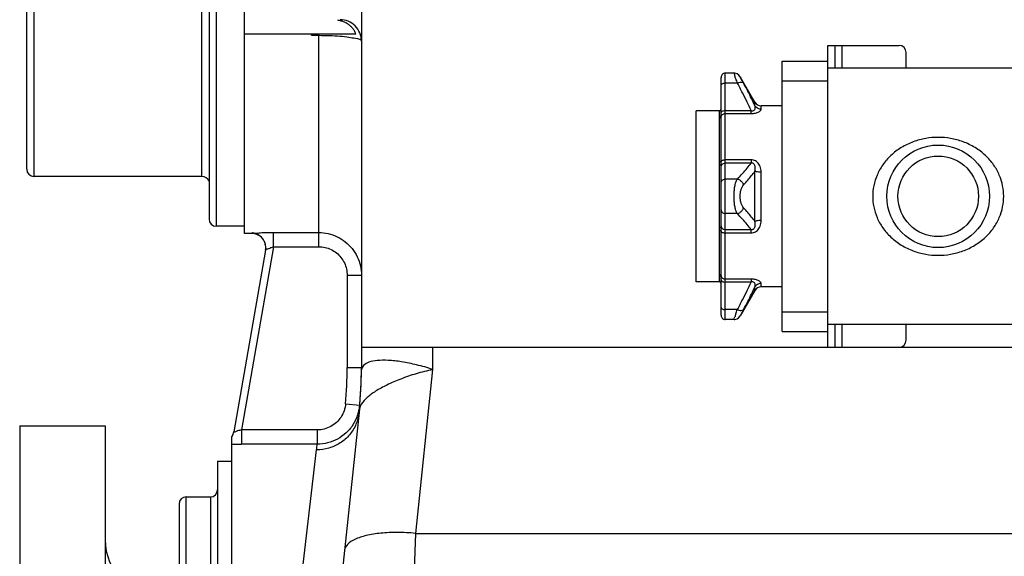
# Model space of a CAD drawing. Header units: millimetres. Extents: x 8 to 399, y 9 to 282.
# Tile 18 of 36: x 74 to 108, y 197 to 216. Entities that reach past the tile are written whole.
import ezdxf

# ---------------------------------------------------------------- set-up
doc = ezdxf.new("R2010")
doc.units = ezdxf.units.MM
doc.header["$LTSCALE"] = 23.1
doc.layers.get('0').update_dxf_attribs({"linetype": 'CONTINUOUS'})
doc.layers.add('02___PRT_ALL_AXES', color=7, linetype='CONTINUOUS')
doc.dimstyles.new('DIMSTYLE_2', dxfattribs={"dimtxt": 2.5, "dimasz": 3, "dimexe": 0.18, "dimexo": 0.0625, "dimgap": 0.09, "dimtad": 1, "dimdec": 0, "dimlfac": 20, "dimdsep": 46, "dimtxsty": 'Standard', "dimblk": '_FILLED', "dimblk1": '_FILLED', "dimblk2": '_FILLED', "dimcen": 0.09, "dimadec": 0, "dimazin": 0, "dimtfac": 1, "dimtdec": 0, "dimtofl": 0, "dimtmove": 0, "dimatfit": 3, "dimldrblk": '_FILLED', "dimfxl": 0, "dimtolj": 1, "dimarcsym": 0})

# ---------------------------------------------------------------- blocks, each defined once
blk = doc.blocks.new('_FILLED')
at = {"color": 0, "linetype": 'ByBlock'}
blk.add_solid([(0, 0), (-1, 0.25), (-1, -0.25)], dxfattribs=at)
blk = doc.blocks.new('*D8')
at = {"color": 2, "linetype": 'Continuous'}
for p, q in [((159.284, 213.847), (159.284, 128.823)), ((73.859, 172.971), (73.859, 128.823)), ((73.859, 131.823), (116.572, 131.823)), ((159.284, 131.823), (116.572, 131.823))]:
    blk.add_line(p, q, dxfattribs=at)
at = {"color": 2, "linetype": 'Continuous', "xscale": 3, "yscale": 3, "zscale": 3, "rotation": 180}
blk.add_blockref('_FILLED', (73.859, 131.823), dxfattribs=at)
at = {"color": 2, "linetype": 'Continuous', "xscale": 3, "yscale": 3, "zscale": 3}
blk.add_blockref('_FILLED', (159.284, 131.823), dxfattribs=at)
at = {"color": 2, "linetype": 'Continuous', "insert": (116.572, 134.948), "char_height": 2.5, "width": 10, "attachment_point": 2, "line_spacing_factor": 0.9}
blk.add_mtext('1709', dxfattribs=at)

msp = doc.modelspace()

# ---------------------------------------------------------------- linework, layer by layer
at = {"color": 7, "linetype": 'Continuous'}
for p, q in [((81.75787, 208.72097), (81.75787, 227.9863)), ((80.50787, 227.22077), (80.50787, 209.22077)), ((80.25787, 210.72077), (80.25787, 225.72077)), ((74.10788, 210.97077), (74.10788, 223.62077)), ((74.35788, 223.62077), (74.35788, 210.72077)), ((85.85788, 221.22077), (85.85788, 204.00688)), ((81.75787, 215.72077), (85.66716, 215.72077)), ((84.10788, 215.67199), (84.10788, 215.72077)), ((84.10788, 215.67199), (84.35787, 215.67199)), ((84.35787, 208.25282), (84.35787, 215.72077)), ((102.23425, 204.72077), (102.23425, 215.32077)), ((102.23425, 215.32077), (104.73425, 215.32077)), ((102.48425, 215.32077), (102.48425, 214.52077)), ((102.73425, 214.52077), (102.73425, 215.32077)), ((104.98425, 214.52077), (104.98425, 215.07077)), ((100.63425, 205.27077), (100.63425, 214.77077)), ((100.63425, 214.77077), (102.23425, 214.77077)), ((98.63425, 205.69577), (98.63425, 214.34577)), ((98.93996, 214.34577), (98.63425, 214.34577)), ((108.73975, 214.52077), (102.23425, 214.52077)), ((98.48425, 212.86253), (98.48425, 214.19577)), ((99.67608, 213.32077), (99.15646, 214.22077)), ((100.63425, 214.07077), (102.23425, 214.07077)), ((99.0585, 213.99577), (98.63425, 213.99577)), ((99.67608, 213.20157), (99.67608, 213.32077)), ((98.43425, 212.81595), (98.43425, 213.02077)), ((98.63425, 213.03042), (99.53975, 213.03042)), ((99.53975, 212.92661), (99.53975, 213.03042)), ((99.89259, 213.08108), (99.89259, 213.19577)), ((98.43582, 211.22959), (98.43582, 212.76645)), ((98.48542, 211.24721), (98.48542, 212.80649)), ((98.63425, 212.92661), (99.53975, 212.92661)), ((99.53975, 211.3001), (98.63425, 211.3001)), ((99.53975, 211.3001), (99.53975, 211.18433)), ((98.43425, 208.93129), (98.43425, 211.11025)), ((98.48425, 208.91313), (98.48425, 211.1284)), ((99.53975, 211.18433), (98.63425, 211.18433)), ((99.67608, 209.14185), (99.67608, 210.89968)), ((99.05854, 210.62703), (98.63425, 210.62698)), ((99.89259, 209.17513), (99.89259, 210.8664)), ((99.0585, 209.41455), (98.63425, 209.41455)), ((98.43582, 207.27509), (98.43582, 208.81195)), ((98.63425, 208.8572), (99.53975, 208.8572)), ((99.53975, 208.74143), (99.53975, 208.8572)), ((81.9995, 208.72077), (81.75787, 208.72077)), ((81.9995, 208.72077), (81.99952, 208.72089)), ((82.76648, 208.25282), (82.76648, 208.75122)), ((82.76648, 208.75122), (84.35787, 208.75122)), ((98.48542, 207.23505), (98.48542, 208.79432)), ((98.63425, 208.74143), (99.53975, 208.74143)), ((82.49205, 208.13479), (81.37759, 201.75957)), ((82.76648, 208.25282), (81.64233, 201.82226)), ((82.76648, 208.25282), (84.35787, 208.25282)), ((85.35788, 207.2499), (85.35788, 204.00688)), ((85.35788, 207.2499), (85.85788, 207.2499)), ((98.43425, 207.02077), (98.43425, 207.22559)), ((98.48425, 205.84577), (98.48425, 207.179)), ((99.53975, 207.11492), (98.63425, 207.11492)), ((99.53975, 207.11492), (99.53975, 207.01112)), ((99.53975, 207.01112), (98.63425, 207.01112)), ((99.67608, 206.72077), (99.67608, 206.83997)), ((99.89259, 206.84577), (99.89259, 206.96045)), ((99.67608, 206.72077), (99.15647, 205.82078)), ((99.05854, 206.04585), (98.63425, 206.04577)), ((100.63425, 205.97077), (102.23425, 205.97077)), ((98.93997, 205.69577), (98.63425, 205.69577)), ((108.73975, 205.52077), (102.23425, 205.52077)), ((102.48425, 205.52077), (102.48425, 204.72077)), ((102.73425, 204.72077), (102.73425, 205.52077)), ((104.98425, 204.97077), (104.98425, 205.52077)), ((100.63425, 205.27077), (102.23425, 205.27077)), ((85.85788, 204.72077), (109.55925, 204.72077)), ((88.35788, 204.72077), (88.35788, 203.94319)), ((85.35788, 204.00688), (85.85788, 204.00688)), ((88.35788, 203.94319), (87.75331, 198.19109)), ((85.30209, 202.73624), (85.7979, 202.69262)), ((85.7979, 202.69262), (85.80017, 202.69242)), ((85.78685, 202.545), (84.60917, 191.34011)), ((81.30525, 174.47077), (81.30525, 201.57475)), ((84.30565, 201.82226), (81.64233, 201.82226)), ((81.64234, 201.82226), (81.64234, 201.32312)), ((84.30565, 201.82226), (84.30565, 201.32312)), ((84.30565, 201.32312), (81.64234, 201.32312)), ((83.49439, 194.37999), (84.28392, 201.12139)), ((79.45525, 199.22077), (79.45525, 177.22077)), ((79.70525, 176.97077), (79.70525, 199.47077)), ((80.55525, 199.47077), (80.55525, 176.97077)), ((87.7533, 198.19109), (87.70845, 196.91079)), ((87.75331, 198.19109), (109.55932, 198.19109))]:
    msp.add_line(p, q, dxfattribs=at)
for points in [[(99.15646, 214.22077), (99.1127, 214.27649), (99.04795, 214.32124), (98.97246, 214.34364), (98.93996, 214.34577)], [(98.93996, 205.69577), (98.97244, 205.69789), (99.04793, 205.72029), (99.11269, 205.76504), (99.15646, 205.82077)]]:
    msp.add_lwpolyline(points, dxfattribs=at)
msp.add_circle((106.10925, 210.02077), 1.415, dxfattribs=at)
for centre, radius, start, end in [((85.10789, 215.47077), 0.75, 0, 90.00132), ((104.73425, 215.07077), 0.25, 0, 90), ((98.63425, 214.19577), 0.15, 90, 180.000199), ((99.89259, 213.44577), 0.25, 210, 270), ((98.43425, 213.07077), 0.05, 270, 360), ((74.35788, 210.97077), 0.25, 180, 270), ((80.25787, 210.47077), 0.25, 17.999989, 90), ((80.75787, 209.22077), 0.25, 180, 270), ((81.9995, 208.22077), 0.5, 350.084196, 90), ((81.99915, 208.2191), 0.50175, 77.25408, 89.957604), ((82.00043, 208.22273), 0.49793, 68.420276, 77.305186), ((81.99955, 208.2209), 0.49995, 57.407467, 68.403584), ((82.00103, 208.22289), 0.49747, 48.789506, 57.428153), ((81.99765, 208.21926), 0.50243, 37.340435, 48.771945), ((82.00109, 208.22159), 0.49828, 29.242833, 37.367343), ((82.00103, 208.22161), 0.49832, 24.727257, 29.237902), ((81.99873, 208.22058), 0.50085, 16.505738, 24.724569), ((81.99879, 208.22057), 0.5008, 16.517335, 24.728309), ((82.00324, 208.22178), 0.49618, 9.617063, 16.529431), ((82.00318, 208.22178), 0.49624, 9.617639, 16.517777), ((81.99656, 208.22089), 0.50292, 350.142458, 9.592048), ((81.99663, 208.22089), 0.50285, 350.141373, 9.591514), ((98.43425, 206.97077), 0.05, 0, 90), ((99.89259, 206.59577), 0.25, 90, 150), ((98.63425, 205.84577), 0.15, 179.999801, 270), ((104.73425, 204.97077), 0.25, 270, 360), ((70.85788, 204.00688), 14.5, 354.972688, 360), ((70.85788, 204.00688), 15, 354.407229, 360), ((72.60158, 203.93073), 13.25789, 354.000388, 359.997689), ((84.30277, 202.82465), 1.50323, 349.345694, 354.254686), ((84.31454, 202.82334), 1.49138, 354.259562, 354.963986), ((84.30465, 202.82349), 1.50114, 340.821638, 345.300778), ((84.29617, 202.8258), 1.50993, 345.297832, 349.349343), ((80.88507, 201.84577), 0.5, 327.17736, 349.947259), ((80.88447, 201.84599), 0.50066, 327.186699, 337.920167), ((80.88519, 201.84564), 0.49987, 337.928402, 350.085654), ((81.64137, 214.75327), 13.43015, 268.565901, 270.004138), ((73.4935, 202.38566), 10.86423, 353.317346, 354.387403), ((80.55525, 199.72077), 0.25, 270, 360), ((79.70525, 199.22077), 0.25, 90, 180), ((78.85938, 197.97077), 2, 180, 270)]:
    msp.add_arc(centre, radius, start, end, dxfattribs=at)
for points, start_tangent, end_tangent in [([(85.26238, 216.13106), (85.14758, 216.17312), (85.02533, 216.20129)], (-0.9139239, 0.40588557), (-0.98569548, 0.16853608)), ([(85.66716, 215.72077), (85.61483, 215.82681), (85.5457, 215.92263), (85.46244, 216.00585), (85.36768, 216.07526), (85.26238, 216.13106)], (-0.3650765, 0.93097753), (-0.9139239, 0.40588557)), ([(84.35787, 215.67199), (84.74435, 215.66471), (85.10516, 215.64355), (85.41597, 215.61042), (85.65535, 215.5682), (85.85788, 215.47077)], (1, 0.00008592), (0.00101944, -0.99999948)), ([(99.0585, 213.99577), (99.00779, 214.14328), (98.97041, 214.25417), (98.94761, 214.32265)], (-0.32851738, 0.94449793), (-0.94933474, -0.31426668)), ([(99.0585, 213.99576), (99.15179, 214.0225), (99.2285, 214.02227), (99.27501, 213.99513)], (0.9266583, 0.37590477), (0.58117955, -0.81377536)), ([(99.27501, 213.99513), (99.22435, 214.09009), (99.18694, 214.16163), (99.16412, 214.20583)], (-0.4748987, 0.88004047), (-0.88980585, -0.4563393)), ([(98.48425, 213.92077), (98.52818, 213.9738), (98.57685, 213.99006), (98.63425, 213.99577)], (0, 1), (1, 0)), ([(99.53975, 213.03042), (99.40136, 213.32864), (99.2412, 213.64975), (99.0585, 213.99577)], (-0.40621552, 0.9137773), (-0.47574352, 0.87958405)), ([(99.67608, 213.20157), (99.55669, 213.45102), (99.42309, 213.71526), (99.27501, 213.99513)], (-0.42070061, 0.90719953), (-0.47492761, 0.88002487)), ([(98.48425, 212.95542), (98.52818, 213.00845), (98.57685, 213.02471), (98.63425, 213.03042)], (0, 1), (1, 0)), ([(99.53975, 213.03042), (99.58438, 213.02403), (99.62093, 213.02911), (99.67245, 213.07301), (99.6843, 213.10939), (99.68579, 213.15275), (99.67608, 213.20158)], (0.96833514, -0.24965389), (-0.29418938, 0.95574715)), ([(99.53975, 212.92661), (99.62135, 212.93062), (99.69354, 212.94197), (99.75867, 212.96068), (99.8144, 212.98626), (99.85638, 213.01613), (99.89259, 213.08108)], (0.99999987, -0.00051182), (0.00068831, 0.99999976)), ([(99.89259, 213.08108), (99.80708, 213.09561), (99.73189, 213.13746), (99.67608, 213.20156)], (-1, -0.00000124), (-0.51386285, 0.85787235)), ([(98.43582, 212.76645), (98.43459, 212.80291), (98.43516, 212.81586)], (-0.00008637, 1), (0.09693332, 0.99529088)), ([(98.48425, 212.86253), (98.45925, 212.82219), (98.44469, 212.82849)], (0, -1), (-0.76851118, 0.63983636)), ([(98.48542, 212.80649), (98.45899, 212.77166), (98.44506, 212.77756)], (-0.13637185, -0.99065772), (-0.76870011, 0.63960936)), ([(98.48542, 212.80649), (98.4845, 212.84699), (98.48501, 212.86248)], (-0.00004548, 1), (0.07202237, 0.99740302)), ([(98.48542, 212.80649), (98.50167, 212.85354), (98.53503, 212.89229), (98.58121, 212.91774), (98.63425, 212.92661)], (0.13637186, 0.99065772), (1, 0)), ([(108.40925, 210.02077), (108.37168, 210.39339), (108.25505, 210.76594), (108.05588, 211.12328), (107.77029, 211.45257), (107.40283, 211.73234), (106.98066, 211.93644), (106.54324, 212.05358), (106.10819, 212.09077), (105.67316, 212.05322), (105.23609, 211.93579), (104.81444, 211.73159), (104.44736, 211.45178), (104.1624, 211.12297), (103.96349, 210.76605), (103.84689, 210.39373), (103.80925, 210.02077)], (-0.00021406, 0.99999998), (-0.00021523, -0.99999998)), ([(98.48542, 211.24721), (98.43582, 211.22959)], (-0.2984249, -0.95443312), (-1, 0)), ([(98.48425, 211.1284), (98.48484, 211.18267), (98.48542, 211.24721)], (-0.00001329, 1), (-0.00005677, 1)), ([(98.48542, 211.24721), (98.53503, 211.28499), (98.58121, 211.2962), (98.63425, 211.3001)], (0.2984249, 0.95443312), (1, 0)), ([(99.89259, 210.8664), (99.88313, 210.97679), (99.85647, 211.07333), (99.81444, 211.15495), (99.75832, 211.22006), (99.69273, 211.26505), (99.62072, 211.2911), (99.53975, 211.3001)], (-0.00017674, 0.99999998), (-0.99999976, -0.00069553)), ([(98.43425, 211.11025), (98.43503, 211.16606), (98.43582, 211.22959)], (-0.00003332, 1), (-0.0001436, 0.99999999)), ([(98.48425, 211.1284), (98.43425, 211.11025)], (0, -1), (-1, -0.00000108)), ([(98.48425, 211.05443), (98.49567, 211.10414), (98.50145, 211.11485)], (0, 1), (0.51881051, 0.85488927)), ([(98.50145, 211.11485), (98.52818, 211.14628), (98.57685, 211.17444), (98.63425, 211.18433)], (0.51881051, 0.85488927), (1, 0)), ([(99.05854, 210.62703), (99.2412, 210.82675), (99.40136, 211.01216), (99.53975, 211.18433)], (0.68367774, 0.72978404), (0.61007966, 0.79234009)), ([(99.27501, 210.42307), (99.42308, 210.59063), (99.55669, 210.74938), (99.67608, 210.89968)], (0.67014366, 0.74223141), (0.60939103, 0.79286984)), ([(99.67608, 210.89968), (99.68578, 210.97717), (99.68432, 211.04424), (99.67246, 211.09998), (99.65058, 211.14307), (99.62054, 211.17098), (99.58404, 211.18441), (99.53975, 211.18433)], (0.18697525, 0.98236462), (-0.98909383, -0.1472868)), ([(99.89259, 210.8664), (99.80708, 210.87042), (99.73189, 210.88198), (99.67608, 210.8997)], (-1, 0.00001201), (-0.90805014, 0.41886148)), ([(98.48425, 210.49708), (98.49567, 210.54679), (98.52818, 210.58894), (98.57685, 210.6171), (98.63425, 210.62698)], (0, 1), (1, 0)), ([(99.0585, 209.41455), (99.00779, 209.52834), (98.97041, 209.67458), (98.94761, 209.84234), (98.93996, 210.02078), (98.94761, 210.1992), (98.97041, 210.36696), (99.0078, 210.5132), (99.05853, 210.62703)], (-0.51597413, 0.85660416), (0.51597355, 0.85660452)), ([(99.0585, 210.62698), (99.15179, 210.5859), (99.2285, 210.51365), (99.27501, 210.42307)], (0.97365641, -0.22802015), (0.28505512, -0.95851113)), ([(99.27501, 209.61847), (99.22435, 209.6941), (99.18694, 209.79119), (99.16412, 209.90246), (99.15646, 210.02076), (99.16412, 210.13907), (99.18694, 210.25034), (99.22436, 210.34744), (99.27501, 210.42307)], (-0.66989147, 0.74245903), (0.66986607, 0.74248195)), ([(103.80925, 210.02077), (103.8467, 209.6487), (103.96298, 209.27669), (104.1615, 208.91986), (104.44604, 208.59099), (104.81234, 208.31123), (105.23358, 208.10667), (105.67032, 207.98881), (106.10475, 207.95077), (106.53903, 207.98723), (106.97581, 208.10331), (107.39675, 208.30548), (107.76603, 208.58497), (108.05468, 208.91654), (108.25527, 209.27612), (108.37166, 209.64808), (108.40925, 210.02077)], (0.00020954, -0.99999998), (0.00021151, 0.99999998)), ([(98.48425, 209.54445), (98.49567, 209.49474), (98.52818, 209.4526), (98.57685, 209.42444), (98.63425, 209.41455)], (0, -1), (1, 0)), ([(99.0585, 209.41456), (99.15179, 209.45564), (99.2285, 209.52789), (99.27501, 209.61847)], (0.97365686, 0.22801823), (0.2851046, 0.95849641)), ([(99.67608, 209.14185), (99.5567, 209.29215), (99.4231, 209.45089), (99.27501, 209.61847)], (-0.6093909, 0.79286994), (-0.67014321, 0.74223182)), ([(99.53975, 208.8572), (99.40136, 209.02938), (99.24121, 209.21477), (99.0585, 209.41455)], (-0.6100813, 0.79233882), (-0.68367698, 0.72978476)), ([(99.53975, 208.74143), (99.62105, 208.75053), (99.6953, 208.77782), (99.7611, 208.82398), (99.81575, 208.88856), (99.85704, 208.96967), (99.88326, 209.06548), (99.89259, 209.17513)], (0.99999971, -0.00076398), (0.0001844, 0.99999998)), ([(99.89259, 209.17513), (99.80708, 209.17111), (99.73189, 209.15955), (99.67608, 209.14184)], (-1, -0.0000045), (-0.90803454, -0.4188953)), ([(98.43582, 208.81195), (98.43549, 208.85068), (98.43471, 208.89141), (98.43425, 208.93129)], (-0.00010804, 0.99999999), (-0.00001992, 1)), ([(98.48425, 208.91313), (98.43425, 208.93129)], (0, 1), (-1, 0)), ([(98.48542, 208.79432), (98.43582, 208.81195)], (-0.29842528, 0.954433), (-1, 0.00000055)), ([(98.48425, 208.98711), (98.49567, 208.9374), (98.50145, 208.92668)], (0, -1), (0.51881045, -0.8548893)), ([(98.48542, 208.79432), (98.48518, 208.83395), (98.4846, 208.87461), (98.48425, 208.91313)], (-0.00004248, 1), (-0.00000819, 1)), ([(98.50145, 208.92668), (98.52818, 208.89525), (98.57685, 208.86709), (98.63425, 208.8572)], (0.51881045, -0.8548893), (1, 0)), ([(99.53975, 208.8572), (99.58421, 208.85715), (99.62179, 208.87133), (99.65176, 208.90008), (99.67291, 208.94288), (99.68443, 208.99831), (99.68575, 209.06488), (99.67608, 209.14186)], (0.98910379, -0.14721989), (-0.18697675, 0.98236434)), ([(81.99952, 208.72089), (82.13692, 208.73158), (82.30367, 208.74067), (82.52136, 208.74826), (82.76648, 208.75122)], (0.17978844, 0.9837053), (1, -0.00001238)), ([(84.35787, 208.75122), (84.69141, 208.71363), (85.00829, 208.60274), (85.29267, 208.42403), (85.53028, 208.18639), (85.70914, 207.90168), (85.82022, 207.5842), (85.85788, 207.2499)], (0.99999999, -0.00011861), (-0.00000183, -1)), ([(98.48542, 208.79432), (98.53503, 208.75654), (98.58121, 208.74534), (98.63425, 208.74143)], (0.2984249, -0.95443312), (1, 0)), ([(82.49205, 208.13479), (82.6018, 208.18959), (82.67956, 208.22202), (82.76648, 208.25282)], (0.16964212, 0.98550573), (0.95216775, 0.30557582)), ([(84.35787, 208.25282), (84.57931, 208.22791), (84.79099, 208.15384), (84.98107, 208.03419), (85.13974, 207.8751), (85.25901, 207.68461), (85.33296, 207.47233), (85.35788, 207.2499)], (0.99999997, -0.00024), (-0.00001379, -1)), ([(98.43425, 207.22559), (98.43565, 207.26344), (98.43518, 207.27503)], (-0.00007747, 1), (-0.08834409, 0.99609002)), ([(98.48425, 207.179), (98.45925, 207.21934), (98.44469, 207.21305)], (0, 1), (-0.76851084, -0.63983676)), ([(98.48542, 207.23505), (98.45899, 207.26988), (98.44506, 207.26398)], (-0.13637186, 0.99065772), (-0.76869978, -0.63960976)), ([(98.48425, 207.179), (98.4853, 207.2227), (98.485, 207.23502)], (-0.00002433, 1), (-0.05216946, 0.99863825)), ([(98.48425, 207.08612), (98.52818, 207.03308), (98.57685, 207.01683), (98.63425, 207.01112)], (0, -1), (1, 0)), ([(98.48542, 207.23505), (98.50167, 207.188), (98.53503, 207.14924), (98.58121, 207.12379), (98.63425, 207.11492)], (0.13637186, -0.99065772), (1, 0)), ([(99.89259, 206.96045), (99.85643, 207.02535), (99.81429, 207.05534), (99.75801, 207.0811), (99.69224, 207.09985), (99.62031, 207.11102), (99.53975, 207.11492)], (-0.00064481, 0.99999979), (-0.99999988, -0.00049472)), ([(99.05854, 206.04585), (99.24119, 206.39176), (99.40136, 206.7129), (99.53975, 207.01112)], (0.47574429, 0.87958363), (0.40621407, 0.91377794)), ([(99.27501, 206.0464), (99.42308, 206.32625), (99.55669, 206.5905), (99.67608, 206.83997)], (0.47492802, 0.88002465), (0.42070071, 0.90719949)), ([(99.67608, 206.83996), (99.68578, 206.88869), (99.68431, 206.93208), (99.67241, 206.9686), (99.6203, 207.01262), (99.58382, 207.01749), (99.53975, 207.01112)], (0.29418999, 0.95574696), (-0.96834684, -0.24960851)), ([(99.89259, 206.96045), (99.80708, 206.94592), (99.73189, 206.90408), (99.67608, 206.83997)], (-1, 0.00000557), (-0.51386044, -0.85787379)), ([(98.48425, 206.12077), (98.52818, 206.06773), (98.57685, 206.05148), (98.63425, 206.04577)], (0, -1), (1, 0)), ([(98.94759, 205.71882), (98.97043, 205.78743), (99.00781, 205.8983), (99.05853, 206.04585)], (-0.94933847, 0.31425543), (0.32847969, 0.94451103)), ([(99.0585, 206.04577), (99.15179, 206.01903), (99.2285, 206.01926), (99.27501, 206.0464)], (0.92666481, -0.37588871), (0.58109442, 0.81383615)), ([(99.27501, 206.0464), (99.22438, 205.95149), (99.18693, 205.87989), (99.1641, 205.83566)], (-0.47489879, -0.88004042), (-0.88959618, 0.45674789)), ([(85.85947, 203.9302), (85.85788, 204.00688)], (-0.10762462, -0.9941916), (-0.00000022, 1)), ([(85.93421, 204.08484), (85.85947, 203.9302)], (-0.68267112, -0.73072577), (-0.10794989, -0.99415634)), ([(88.35788, 203.94319), (87.79683, 204.10323), (87.26829, 204.21179), (86.7982, 204.26245), (86.41034, 204.25653), (86.11932, 204.19566), (85.93421, 204.08484)], (-0.93926623, 0.34318938), (-0.68267112, -0.73072577)), ([(88.35788, 203.94319), (87.78054, 203.79234), (87.23655, 203.60636), (86.75286, 203.3976), (86.3537, 203.17623), (86.05424, 202.95417), (85.86376, 202.741), (85.78685, 202.545)], (-0.96715512, -0.25418691), (-0.10475391, -0.99449817)), ([(85.30209, 202.73624), (85.25072, 202.49587), (85.14141, 202.27369), (84.98089, 202.08502), (84.77928, 201.94173), (84.54902, 201.85237), (84.30565, 201.82226)], (-0.08793715, -0.99612603), (-0.99999999, -0.00011939)), ([(85.77571, 202.43896), (85.6673, 202.02144), (85.44051, 201.65306), (85.11475, 201.36535), (84.71791, 201.18292), (84.28392, 201.12139)], (-0.10452513, -0.99452225), (-0.99999364, 0.00356625)), ([(85.72248, 202.33035), (85.55868, 201.99855), (85.31873, 201.71694), (85.01726, 201.50266), (84.6727, 201.36871), (84.30565, 201.32312)], (-0.32858575, -0.94447414), (-1, 0.00004436)), ([(81.64233, 201.82226), (81.50602, 201.78409), (81.37759, 201.75957)], (-0.95220849, -0.30544884), (0.16549559, 0.98621053)), ([(87.7533, 198.19103), (87.12369, 198.22171), (86.53507, 198.19483), (86.02577, 198.11214), (85.62893, 197.97903), (85.37039, 197.80416), (85.26699, 197.59891)], (-0.9957166, 0.0924578), (-0.10452846, -0.9945219))]:
    msp.add_spline(points, degree=3, dxfattribs=dict(at, start_tangent=start_tangent, end_tangent=end_tangent))
at = {"layer": '02___PRT_ALL_AXES', "color": 7, "linetype": 'Continuous'}
for p, q in [((80.75787, 227.46387), (80.75787, 208.97077)), ((97.60925, 207.02077), (97.60925, 213.02077)), ((98.43425, 213.02077), (97.60925, 213.02077)), ((100.63425, 213.19577), (99.89259, 213.19577)), ((80.25787, 210.72077), (74.35788, 210.72077)), ((81.75787, 208.97077), (80.75787, 208.97077)), ((98.43425, 207.02077), (97.60925, 207.02077)), ((100.63425, 206.84577), (99.89259, 206.84577)), ((73.85938, 201.97077), (73.85938, 174.47077)), ((73.85938, 201.97077), (76.85938, 201.97077)), ((76.85938, 201.97077), (76.85938, 174.47077)), ((80.80525, 200.72077), (80.80525, 175.72077)), ((80.80525, 200.72077), (81.30525, 200.72077)), ((79.70525, 199.47077), (80.55525, 199.47077))]:
    msp.add_line(p, q, dxfattribs=at)
msp.add_circle((106.10925, 210.02077), 1.8, dxfattribs=at)

# ---------------------------------------------------------------- dimensions: what is measured, and where the dimension line sits
at = {"color": 2, "linetype": 'Continuous'}
dim = msp.add_linear_dim(base=(159.284375, 131.8234063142), p1=(73.859375, 172.9707667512), p2=(159.284375, 213.846701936), dimstyle='DIMSTYLE_2', dxfattribs=at)
dim.commit()
dim.dimension.update_dxf_attribs({"geometry": '*D8', "text_midpoint": (111.571875, 133.6984063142), "dimtype": 160})

doc.saveas('drawing.dxf')
